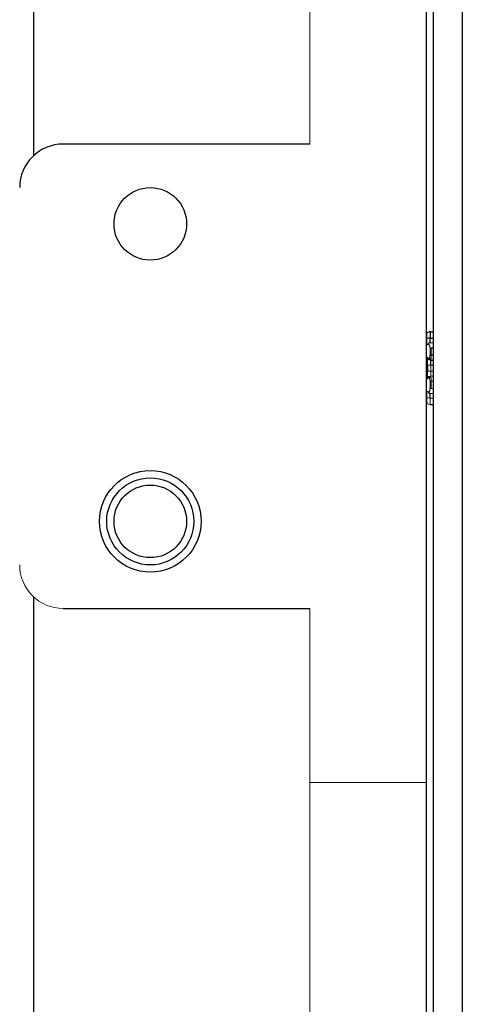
# Model space of a CAD drawing. Header units: millimetres. Extents: x 0 to 1118, y 0 to 864.
# Tile 72 of 76: x 555 to 570, y 729 to 763. Entities that reach past the tile are written whole.
import ezdxf

# ---------------------------------------------------------------- set-up
doc = ezdxf.new("R2010")
doc.units = ezdxf.units.MM

msp = doc.modelspace()

# ---------------------------------------------------------------- linework, layer by layer
at = {"color": 7, "linetype": 'Continuous', "lineweight": 30}
for p, q in [((569.166, 795.675), (569.166, 706.395)), ((570.166, 795.675), (570.166, 706.395)), ((568.916, 795.175), (568.916, 736.755)), ((555.403, 758.361), (555.403, 773.245)), ((564.916, 758.755), (556.416, 758.755)), ((569.053, 752.285), (569.053, 752.064)), ((569.053, 752.285), (569.166, 752.285)), ((569.053, 751.91), (569.053, 752.064)), ((569.053, 752.064), (569.166, 752.064)), ((569.098, 751.735), (569.166, 751.735)), ((569.098, 751.485), (569.098, 751.735)), ((569.166, 751.485), (569.098, 751.485)), ((568.972, 751.135), (568.972, 750.935)), ((569.078, 751.31), (569.166, 751.31)), ((569.078, 751.135), (569.078, 751.31)), ((569.053, 750.005), (569.053, 750.16)), ((568.916, 749.86), (568.947, 749.829)), ((569.053, 749.785), (569.166, 749.785)), ((555.403, 580.361), (555.403, 743.148)), ((556.416, 742.755), (564.916, 742.755)), ((568.916, 736.755), (568.916, 586.755))]:
    msp.add_line(p, q, dxfattribs=at)
at = {"color": 144, "linetype": 'Continuous', "lineweight": 0}
for p, q in [((564.916, 781.384), (564.916, 758.755)), ((568.916, 752.21), (568.947, 752.241)), ((568.947, 752.059), (568.947, 752.241)), ((568.916, 751.835), (568.947, 751.866)), ((568.937, 751.83), (568.916, 751.809)), ((568.947, 751.866), (568.947, 752.059)), ((569.166, 751.91), (569.053, 751.91)), ((569.053, 751.735), (569.053, 751.485)), ((568.916, 751.435), (568.962, 751.389)), ((568.972, 751.354), (568.916, 751.41)), ((568.972, 751.354), (568.972, 751.135)), ((568.972, 751.135), (569.078, 751.135)), ((569.078, 751.135), (569.166, 751.135)), ((569.078, 751.135), (569.078, 750.935)), ((568.916, 750.935), (568.972, 750.935)), ((568.972, 750.935), (569.078, 750.935)), ((568.972, 750.716), (568.972, 750.935)), ((569.166, 750.935), (569.078, 750.935)), ((569.078, 750.76), (569.078, 750.935)), ((569.078, 750.76), (569.166, 750.76)), ((568.916, 750.66), (568.972, 750.716)), ((568.972, 750.716), (568.972, 750.716)), ((569.053, 750.585), (569.053, 750.335)), ((569.098, 750.585), (569.166, 750.585)), ((569.098, 750.335), (569.098, 750.585)), ((568.947, 750.204), (568.916, 750.235)), ((568.947, 750.204), (568.947, 750.01)), ((569.166, 750.16), (569.053, 750.16)), ((569.098, 750.335), (569.166, 750.335)), ((568.947, 750.01), (568.947, 749.829)), ((569.166, 750.005), (569.053, 750.005)), ((569.053, 750.005), (569.053, 749.785)), ((564.916, 742.755), (564.916, 736.755)), ((564.916, 736.755), (568.916, 736.755)), ((564.916, 736.755), (564.916, 586.755))]:
    msp.add_line(p, q, dxfattribs=at)
at = {"color": 8, "linetype": 'Continuous', "lineweight": 30}
for p, q in [((568.947, 752.059), (568.916, 752.055)), ((568.972, 751.135), (568.916, 751.135)), ((568.916, 750.634), (568.962, 750.68)), ((568.937, 750.239), (568.916, 750.26)), ((568.947, 750.01), (568.916, 750.014))]:
    msp.add_line(p, q, dxfattribs=at)
at = {"color": 7, "linetype": 'Continuous', "lineweight": 30}
for centre, radius in [((559.416, 756.005), 1.25), ((559.416, 745.755), 1.75), ((559.416, 745.755), 1.5), ((559.416, 745.755), 1.25)]:
    msp.add_circle(centre, radius, dxfattribs=at)
for centre, radius, start, end in [((556.416, 757.255), 1.5, 90, 180), ((569.053, 752.135), 0.15, 90, 135), ((569.047, 751.107), 0.957, 89.61, 95.9719), ((569.001, 750.688), 0.0399, 136.4071, 191.2834)]:
    msp.add_arc(centre, radius, start, end, dxfattribs=at)
at = {"color": 144, "linetype": 'Continuous', "lineweight": 0}
for centre, radius, start, end in [((569.047, 750.968), 0.963, 264.048, 270.3702), ((569.053, 749.935), 0.15, 225, 270), ((556.416, 744.255), 1.5, 180, 270)]:
    msp.add_arc(centre, radius, start, end, dxfattribs=at)
for points, knots in [([(568.997, 751.859), (568.986, 751.857), (568.965, 751.854), (568.946, 751.838), (568.937, 751.83)], [0, 0, 0, 0, 0.5334976, 1, 1, 1, 1]), ([(569.007, 751.857), (569.005, 751.858), (569.002, 751.859), (568.998, 751.859), (568.997, 751.859)], [0, 0, 0, 0, 0.496565, 1, 1, 1, 1]), ([(569.053, 751.906), (569.042, 751.906), (569.03, 751.9), (569.013, 751.881), (569.008, 751.869), (569.007, 751.857)], [0, 0, 0, 0, 0.5, 0.5, 1, 1, 1, 1]), ([(569.053, 751.735), (569.053, 751.742), (569.052, 751.757), (569.05, 751.778), (569.045, 751.798), (569.038, 751.822), (569.025, 751.846), (569.013, 751.854), (569.007, 751.857)], [0, 0, 0, 0, 0.124126, 0.245392, 0.368445, 0.497737, 0.744814, 1, 1, 1, 1]), ([(569.028, 751.381), (569.031, 751.385), (569.036, 751.394), (569.042, 751.409), (569.047, 751.429), (569.052, 751.455), (569.052, 751.475), (569.053, 751.485)], [0, 0, 0, 0, 0.175515, 0.346358, 0.517362, 0.759687, 1, 1, 1, 1]), ([(569.098, 751.485), (569.098, 751.476), (569.098, 751.458), (569.096, 751.431), (569.092, 751.405), (569.088, 751.381), (569.081, 751.358), (569.076, 751.346), (569.074, 751.34)], [0, 0, 0, 0, 0.152721, 0.310576, 0.473924, 0.643088, 0.818359, 1, 1, 1, 1]), ([(568.962, 751.389), (568.967, 751.384), (568.979, 751.374), (568.99, 751.369), (568.997, 751.366)], [0, 0, 0, 0, 0.476044, 1, 1, 1, 1]), ([(568.997, 751.366), (568.996, 751.357), (568.998, 751.347), (569.008, 751.329), (569.016, 751.323), (569.024, 751.32)], [0, 0, 0, 0, 0.5, 0.5, 1, 1, 1, 1]), ([(569.074, 751.34), (569.064, 751.342), (569.053, 751.347), (569.036, 751.363), (569.031, 751.373), (569.028, 751.381)], [0, 0, 0, 0, 0.5, 0.5, 1, 1, 1, 1]), ([(569.074, 750.729), (569.064, 750.727), (569.053, 750.722), (569.036, 750.706), (569.031, 750.697), (569.028, 750.688)], [0, 0, 0, 0, 0.5, 0.5, 1, 1, 1, 1]), ([(569.098, 750.585), (569.098, 750.593), (569.098, 750.611), (569.096, 750.637), (569.093, 750.664), (569.088, 750.688), (569.082, 750.711), (569.076, 750.723), (569.074, 750.729)], [0, 0, 0, 0, 0.15106, 0.308572, 0.47236, 0.642302, 0.818198, 1, 1, 1, 1]), ([(568.997, 750.21), (568.996, 750.199), (569, 750.186), (569.015, 750.167), (569.026, 750.162), (569.037, 750.161)], [0, 0, 0, 0, 0.5, 0.5, 1, 1, 1, 1]), ([(569.053, 750.335), (569.053, 750.327), (569.052, 750.312), (569.05, 750.291), (569.045, 750.271), (569.038, 750.248), (569.025, 750.223), (569.013, 750.216), (569.007, 750.212)], [0, 0, 0, 0, 0.124134, 0.245403, 0.368452, 0.497734, 0.744812, 1, 1, 1, 1]), ([(569.007, 750.212), (569.008, 750.201), (569.013, 750.188), (569.03, 750.169), (569.042, 750.164), (569.053, 750.163)], [0, 0, 0, 0, 0.5, 0.5, 1, 1, 1, 1]), ([(569.053, 750.163), (569.042, 750.164), (569.03, 750.169), (569.013, 750.188), (569.008, 750.201), (569.007, 750.212)], [0, 0, 0, 0, 0.5, 0.5, 1, 1, 1, 1]), ([(569.053, 750.16), (569.053, 750.16), (569.053, 750.16), (569.053, 750.162), (569.053, 750.163)], [0, 0, 0, 0, 0.49819, 1, 1, 1, 1])]:
    msp.add_open_spline(points, degree=3, knots=knots, dxfattribs=at)
at = {"color": 7, "linetype": 'Continuous', "lineweight": 30}
for points, knots in [([(568.997, 751.859), (568.996, 751.87), (569, 751.883), (569.015, 751.902), (569.026, 751.908), (569.037, 751.909)], [0, 0, 0, 0, 0.5, 0.5, 1, 1, 1, 1]), ([(568.997, 751.366), (568.999, 751.366), (569.005, 751.364), (569.013, 751.366), (569.021, 751.372), (569.026, 751.378), (569.028, 751.381)], [0, 0, 0, 0, 0.2585979, 0.5059633, 0.7502719, 1, 1, 1, 1]), ([(569.074, 751.34), (569.075, 751.335), (569.076, 751.326), (569.077, 751.317), (569.078, 751.311), (569.078, 751.31), (569.078, 751.31)], [0, 0, 0, 0, 0.253719, 0.504895, 0.753623, 1, 1, 1, 1]), ([(568.962, 750.68), (568.967, 750.685), (568.979, 750.695), (568.99, 750.7), (568.997, 750.703)], [0, 0, 0, 0, 0.476058, 1, 1, 1, 1]), ([(568.997, 750.703), (568.996, 750.712), (568.998, 750.723), (569.008, 750.74), (569.016, 750.746), (569.024, 750.749)], [0, 0, 0, 0, 0.5, 0.5, 1, 1, 1, 1]), ([(568.997, 750.703), (568.999, 750.704), (569.005, 750.705), (569.013, 750.703), (569.021, 750.698), (569.026, 750.691), (569.028, 750.688)], [0, 0, 0, 0, 0.258614, 0.505984, 0.750287, 1, 1, 1, 1]), ([(569.098, 750.585), (569.089, 750.585), (569.079, 750.585), (569.063, 750.585), (569.056, 750.585), (569.053, 750.585)], [0, 0, 0, 0, 0.5, 0.5, 1, 1, 1, 1]), ([(569.053, 750.163), (569.05, 750.162), (569.045, 750.16), (569.039, 750.16), (569.037, 750.161)], [0, 0, 0, 0, 0.522275, 1, 1, 1, 1])]:
    msp.add_open_spline(points, degree=3, knots=knots, dxfattribs=at)
at = {"color": 144, "linetype": 'Continuous', "lineweight": 0}
for points in [[(569.037, 751.909), (569.042, 751.909), (569.047, 751.909), (569.053, 751.906)], [(569.024, 751.32), (569.041, 751.313), (569.059, 751.32), (569.074, 751.34)], [(569.024, 750.749), (569.041, 750.756), (569.059, 750.749), (569.074, 750.729)], [(569.053, 750.585), (569.053, 750.626), (569.043, 750.666), (569.028, 750.688)], [(568.997, 750.21), (569, 750.21), (569.004, 750.21), (569.007, 750.212)], [(569.037, 750.161), (569.042, 750.16), (569.048, 750.16), (569.053, 750.16)], [(569.098, 750.335), (569.079, 750.335), (569.061, 750.335), (569.053, 750.335)]]:
    msp.add_open_spline(points, degree=3, dxfattribs=at)
at = {"color": 7, "linetype": 'Continuous', "lineweight": 30}
msp.add_open_spline([(568.997, 750.21), (568.976, 750.212), (568.955, 750.22), (568.937, 750.239)], degree=3, dxfattribs=at)

doc.saveas('drawing.dxf')
